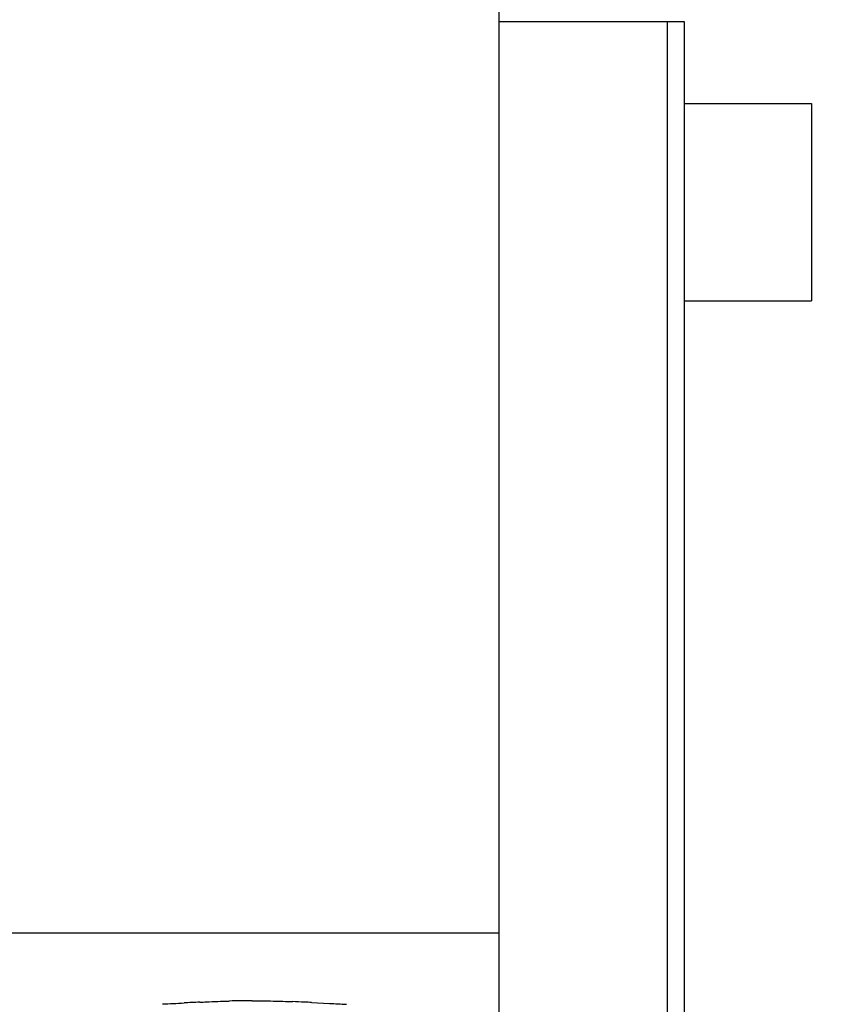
# Model space of a CAD drawing. Header units: millimetres. Extents: x -1960 to 5860, y -1328 to 4132.
# Tile 18 of 32: x 276 to 376, y 2329 to 2449. Entities that reach past the tile are written whole.
import ezdxf

# ---------------------------------------------------------------- set-up
doc = ezdxf.new("R2010")
doc.units = ezdxf.units.MM
for name, color, linetype in [('02___PRT_ALL_AXES', 7, 'Continuous'), ('3_ALL_AXES', 7, 'Continuous'), ('Layer2', 10, 'Continuous')]:
    doc.layers.add(name, color=color, linetype=linetype)
doc.dimstyles.get("Standard").update_dxf_attribs({"dimtxt": 2.5, "dimasz": 3, "dimexe": 0.18, "dimexo": 0.0625, "dimgap": 0.09, "dimtad": 1, "dimdsep": 46, "dimtxsty": 'Standard', "dimcen": 0.09, "dimadec": 0, "dimazin": 0, "dimtol": 1, "dimtp": 0.01, "dimtm": 0.01, "dimtfac": 1, "dimtofl": 0, "dimtmove": 0, "dimatfit": 3, "dimfxl": 0, "dimtolj": 1, "dimarcsym": 0})

# ---------------------------------------------------------------- blocks, each defined once
blk = doc.blocks.new('*D14')
at = {"layer": 'Defpoints', "color": 0}
for p in [(1386.472445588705, 2857.159943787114), (-1172.427554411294, 1858.047562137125), (1386.472445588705, 882.3094444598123)]:
    blk.add_point(p, dxfattribs=at)
at = {"layer": 'Layer2', "color": 0, "lineweight": -2}
for p, q in [((1386.472445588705, 2854.534943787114), (1386.472445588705, 874.7494444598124)), ((-1172.427554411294, 1855.422562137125), (-1172.427554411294, 874.7494444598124)), ((-1072.427554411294, 882.3094444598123), (1286.472445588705, 882.3094444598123))]:
    blk.add_line(p, q, dxfattribs=at)
at = {"layer": 'Layer2', "color": 0}
for points in [[(-1072.427554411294, 898.9761111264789), (-1072.427554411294, 865.6427777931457), (-1172.427554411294, 882.3094444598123)], [(1286.472445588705, 898.9761111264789), (1286.472445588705, 865.6427777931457), (1386.472445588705, 882.3094444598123)]]:
    blk.add_solid(points, dxfattribs=at)
at = {"layer": 'Layer2', "color": 0, "insert": (107.0224455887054, 942.3094444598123), "char_height": 100, "attachment_point": 5}
blk.add_mtext('\\A1;2559', dxfattribs=at)
blk = doc.blocks.new('*D21')
at = {"layer": 'Defpoints', "color": 0}
for p in [(357.0724455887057, 2414.59908393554), (-1172.427554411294, 1777.157566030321), (-1172.427554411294, 1249.635124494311)]:
    blk.add_point(p, dxfattribs=at)
at = {"layer": 'Layer2', "color": 0, "lineweight": -2}
for p, q in [((357.0724455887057, 2411.97408393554), (357.0724455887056, 1242.075124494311)), ((-1172.427554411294, 1774.532566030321), (-1172.427554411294, 1242.075124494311)), ((257.0724455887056, 1249.635124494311), (-1072.427554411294, 1249.635124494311))]:
    blk.add_line(p, q, dxfattribs=at)
at = {"layer": 'Layer2', "color": 0}
for points in [[(-1072.427554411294, 1266.301791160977), (-1072.427554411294, 1232.968457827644), (-1172.427554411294, 1249.635124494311)], [(257.0724455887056, 1266.301791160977), (257.0724455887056, 1232.968457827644), (357.0724455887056, 1249.635124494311)]]:
    blk.add_solid(points, dxfattribs=at)
at = {"layer": 'Layer2', "color": 0, "insert": (-407.6775544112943, 1309.635124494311), "char_height": 100, "attachment_point": 5}
blk.add_mtext('\\A1;1530', dxfattribs=at)

msp = doc.modelspace()

# ---------------------------------------------------------------- linework, layer by layer
at = {"color": 7, "linetype": 'Continuous'}
for p, q in [((334.5724455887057, 2492.910878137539), (334.5724455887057, 2219.577031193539)), ((334.5724455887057, 2448.577031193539), (357.0724455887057, 2448.577031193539)), ((355.0724455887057, 2219.577031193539), (355.0724455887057, 2448.577031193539)), ((357.0724455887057, 2448.577031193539), (357.0724455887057, 2219.577031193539)), ((334.5724455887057, 2337.73199906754), (19.41352576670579, 2337.732145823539))]:
    msp.add_line(p, q, dxfattribs=at)
at = {"layer": '02___PRT_ALL_AXES', "color": 7, "linetype": 'Continuous'}
msp.add_line((311.7985010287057, 2329.283991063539), (313.9808259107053, 2329.173129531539), dxfattribs=at)
for centre, radius, start, end in [((322.5895247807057, 1823.113307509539), 506.799665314, 92.75749875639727, 92.97360898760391), ((304.5975220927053, 2216.403582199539), 113.091209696, 90.01270459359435, 91.4274019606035), ((301.4248425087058, 2130.297603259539), 199.255692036, 87.26399686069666, 87.67510175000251), ((295.1141729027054, 1996.918466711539), 332.784026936, 87.12623673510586, 87.27488829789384)]:
    msp.add_arc(centre, radius, start, end, dxfattribs=at)
for points, start_tangent, end_tangent in [([(293.6631622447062, 2329.10501320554), (296.2987995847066, 2329.23058495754)], (0.9991965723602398, 0.04007754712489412), (0.9986843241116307, 0.0512798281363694)), ([(298.2079729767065, 2329.32614880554), (299.0155821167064, 2329.363132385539), (301.780387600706, 2329.45969863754)], (0.9988706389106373, 0.04751259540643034), (0.9996951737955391, 0.02468925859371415)), ([(304.5724455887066, 2329.49478911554), (307.1157541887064, 2329.46558569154), (309.5078479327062, 2329.389280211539)], (1, 0), (0.9991889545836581, -0.04026702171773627)), ([(313.9808259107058, 2329.17312953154), (316.0459417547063, 2329.08303608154)], (0.9987642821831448, -0.04969817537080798), (0.9994224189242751, -0.03398276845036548))]:
    msp.add_spline(points, degree=3, dxfattribs=dict(at, start_tangent=start_tangent, end_tangent=end_tangent))
at = {"layer": '3_ALL_AXES', "color": 7, "linetype": 'Continuous'}
for p, q in [((357.0724455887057, 2438.59908393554), (372.5724455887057, 2438.59908393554)), ((372.5724455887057, 2438.59908393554), (372.5724455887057, 2414.59908393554)), ((357.0724455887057, 2414.59908393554), (372.5724455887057, 2414.59908393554))]:
    msp.add_line(p, q, dxfattribs=at)

# ---------------------------------------------------------------- dimensions: what is measured, and where the dimension line sits
at = {"layer": 'Layer2'}
dim = msp.add_linear_dim(base=(1386.472445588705, 882.3094444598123), p1=(-1172.427554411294, 1858.047562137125), p2=(1386.472445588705, 2857.159943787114), dimstyle='Standard', override={"dimtxt": 100, "dimasz": 100, "dimexe": 7.56, "dimexo": 2.625, "dimgap": 10, "dimdec": 0, "dimzin": 0, "dimdsep": 44, "dimcen": 3.78, "dimtol": 0, "dimtdec": 0, "dimtzin": 0}, dxfattribs=at)
dim.commit()
dim.dimension.update_dxf_attribs({"geometry": '*D14', "text_midpoint": (107.0224455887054, 882.3094444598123), "dimtype": 160})
dim = msp.add_linear_dim(base=(-1172.427554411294, 1249.635124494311), p1=(357.0724455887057, 2414.59908393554), p2=(-1172.427554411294, 1777.157566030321), dimstyle='Standard', override={"dimtxt": 100, "dimasz": 100, "dimexe": 7.56, "dimexo": 2.625, "dimgap": 10, "dimdec": 0, "dimzin": 0, "dimdsep": 44, "dimcen": 3.78, "dimtol": 0, "dimtdec": 0, "dimtzin": 0}, dxfattribs=at)
dim.commit()
dim.dimension.update_dxf_attribs({"geometry": '*D21', "text_midpoint": (-407.6775544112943, 1309.635124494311)})

doc.saveas('drawing.dxf')
